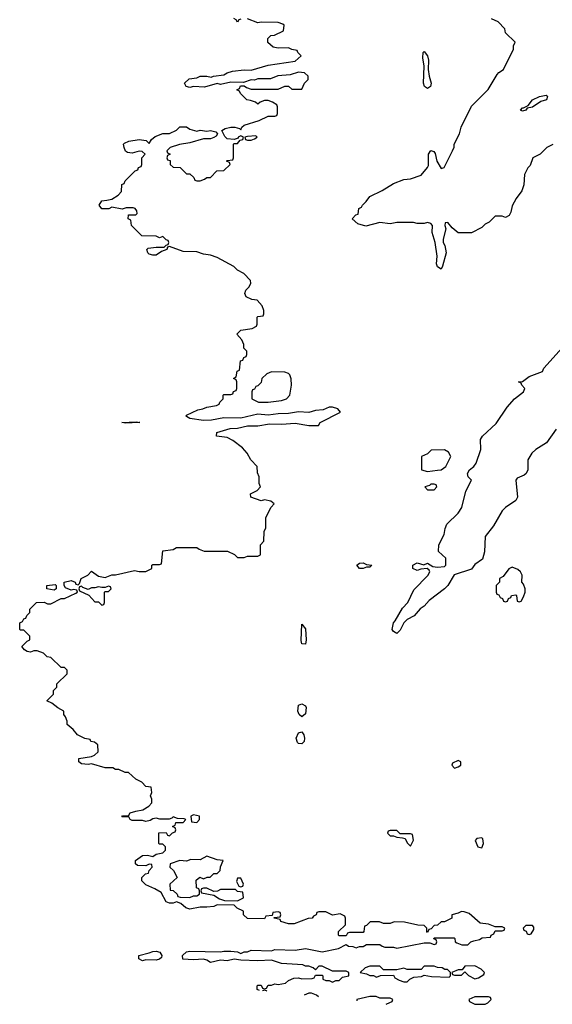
# Model space of a CAD drawing. Header units: inches. Extents: x 2380053 to 2584298, y 380219 to 546618.
# Tile 29 of 256: x 2409486 to 2412626, y 451642 to 457443. Entities that reach past the tile are written whole.
import ezdxf

# ---------------------------------------------------------------- set-up
doc = ezdxf.new("R2010")
doc.units = ezdxf.units.IN
doc.header["$MEASUREMENT"] = 0
doc.layers.add('C4405', color=7, linetype='Continuous')
doc.layers.add('C4415', color=7, linetype='Continuous')

msp = doc.modelspace()

# ---------------------------------------------------------------- linework, layer by layer
at = {"layer": 'C4405', "color": 2, "elevation": 78}
for points in [[(2410000, 456329.2), (2409970, 456329.2), (2409955.3, 456350), (2409970, 456376), (2410000, 456380.3)], [(2410000, 453035.2), (2409990, 453035.3), (2409910, 453059), (2409890, 453055.3), (2409850, 453059), (2409835.3, 453070), (2409835.3, 453090), (2409910, 453102.8), (2409928, 453110), (2409948, 453130), (2409946, 453170), (2409927.3, 453187.3), (2409906, 453190), (2409902, 453202), (2409870, 453208), (2409826, 453230), (2409800.4, 453260.4), (2409766, 453290), (2409766, 453310), (2409756.4, 453336.4), (2409746, 453350), (2409746, 453370), (2409710, 453388), (2409676.4, 453416.4), (2409646, 453430), (2409686, 453470), (2409686, 453490), (2409706, 453510), (2409706, 453530), (2409766, 453590), (2409766, 453610), (2409750, 453626), (2409730, 453626), (2409670, 453686), (2409648.4, 453688.4), (2409626, 453710), (2409590, 453724), (2409570, 453724), (2409550, 453717.2), (2409530, 453721.2), (2409515.3, 453730), (2409498, 453750), (2409530, 453782), (2409546, 453790), (2409546, 453810), (2409510, 453846), (2409490, 453846), (2409486, 453850), (2409486, 453890), (2409502, 453898), (2409510, 453914), (2409522, 453918), (2409527.3, 453932.7), (2409546, 453950), (2409546, 453970), (2409586, 454010), (2409630, 454011.3), (2409650, 454002), (2409670, 454002), (2409730, 454032), (2409750, 454032), (2409816.4, 454063.6), (2409826, 454070), (2409822, 454082), (2409806, 454086), (2409790, 454082), (2409756.4, 454096.4), (2409748, 454110), (2409748.7, 454130), (2409790, 454138.8), (2409814, 454130), (2409818, 454118), (2409830, 454114), (2409838, 454122), (2409848, 454150), (2409888, 454170), (2409910, 454194), (2409950, 454164.7), (2409990, 454156), (2410000, 454160)], [(2410000, 454102), (2409990, 454098), (2409970, 454098), (2409950, 454102), (2409930, 454095.3), (2409910, 454095.3), (2409890, 454086), (2409858, 454098), (2409850, 454106), (2409838, 454102), (2409834, 454090), (2409838, 454078), (2409892.7, 454052.7), (2409930, 454014), (2409950, 454014), (2409970, 453994), (2409982, 453998), (2409986, 454010), (2409986, 454070), (2409990, 454074), (2410000, 454074)]]:
    msp.add_lwpolyline(points, dxfattribs=at)
msp.add_lwpolyline([(2409690, 454082), (2409646, 454090), (2409646, 454110), (2409694.8, 454114.8), (2409702, 454110), (2409702, 454090)], close=True, dxfattribs=at)
at = {"layer": 'C4415', "color": 2}
for points, elevation in [([(2410000, 456380.3), (2410030, 456384.7), (2410066, 456410), (2410086, 456430), (2410087.3, 456472.7), (2410102, 456478), (2410107.3, 456492.7), (2410167.3, 456552.7), (2410182, 456558), (2410187.3, 456572.7), (2410202, 456578), (2410206, 456590), (2410206, 456630), (2410226, 456650), (2410207.3, 456667.3), (2410190, 456668), (2410150, 456657.2), (2410121.2, 456661.2), (2410109, 456669), (2410102, 456690), (2410098, 456710), (2410104.7, 456715.3), (2410130, 456726.8), (2410190, 456738), (2410231.6, 456731.6), (2410250, 456714), (2410263.1, 456736.9), (2410284.7, 456755.3), (2410330, 456772), (2410370, 456772), (2410410, 456792), (2410430, 456812), (2410470, 456812), (2410490, 456798), (2410530, 456786.8), (2410550, 456791.3), (2410590, 456786), (2410610, 456791), (2410642, 456782), (2410652, 456770), (2410643.6, 456756.4), (2410630, 456748), (2410610, 456742), (2410570, 456742), (2410490, 456717.2), (2410427.3, 456707.3), (2410374, 456690), (2410354, 456670), (2410358, 456658), (2410374, 456650), (2410358, 456642), (2410354, 456630), (2410358, 456618), (2410372.7, 456612.7), (2410374, 456590), (2410390, 456574), (2410432.7, 456572.7), (2410470, 456534), (2410490, 456534), (2410512.7, 456512.7), (2410518, 456498), (2410530, 456494), (2410550, 456494), (2410576.4, 456503.6), (2410590, 456514), (2410610, 456514), (2410647.3, 456552.7), (2410690, 456554), (2410726, 456590), (2410722, 456602), (2410706, 456610), (2410710, 456614), (2410742, 456618), (2410746, 456630), (2410746, 456710), (2410750, 456714), (2410770, 456714), (2410786, 456734), (2410802, 456738), (2410806, 456750), (2410790, 456758), (2410774, 456750), (2410774, 456746), (2410750, 456738), (2410710, 456742), (2410694.6, 456754.6), (2410678, 456790), (2410698, 456802), (2410730, 456810.8), (2410754, 456810), (2410782, 456802), (2410790, 456794), (2410795.3, 456810), (2410810, 456821), (2410898, 456850), (2410950, 456874), (2410990, 456874), (2411002, 456878), (2411006, 456890), (2411006, 456930), (2411002, 456942), (2410976.4, 456956.4), (2410950, 456966), (2410930, 456966), (2410903.6, 456956.4), (2410890, 456946), (2410876.4, 456956.4), (2410847.3, 456967.3), (2410826, 456970), (2410787.3, 457007.3), (2410782, 457022), (2410766, 457030), (2410782, 457038), (2410787.3, 457052.7), (2410810, 457054), (2410823.6, 457043.6), (2410850, 457034), (2411010, 457034), (2411050, 457052), (2411071.6, 457051.6), (2411090, 457034), (2411150, 457034), (2411166, 457070), (2411186, 457090), (2411186, 457110), (2411166, 457130), (2411130, 457134), (2411081.4, 457118.6), (2411008.1, 457111.9), (2410964.9, 457095.1), (2410890, 457095.3), (2410870, 457086), (2410850, 457088), (2410806.4, 457073.6), (2410730, 457075.3), (2410670, 457062), (2410650, 457068), (2410574.8, 457045.2), (2410510, 457049), (2410490, 457044), (2410468, 457050), (2410458, 457070), (2410485.6, 457094.4), (2410530, 457101), (2410550, 457111), (2410590, 457111), (2410615.3, 457104.7), (2410629.3, 457110.7), (2410690, 457118), (2410709.3, 457130.7), (2410740.9, 457139.1), (2410810, 457147.3), (2410850, 457144.7), (2410950, 457176), (2411110, 457198), (2411146, 457230), (2411126, 457250), (2411122, 457262), (2411090, 457268), (2411070, 457278), (2411010, 457275.3), (2410980.4, 457280.4), (2410948.4, 457308.4), (2410948.4, 457331.6), (2410966, 457350), (2410987.3, 457352.7), (2411042, 457378), (2411046, 457410), (2411036.4, 457416.4), (2411010, 457426), (2410908.7, 457428.7), (2410890, 457425.2), (2410830, 457448)], 78), ([(2410790, 457446), (2410778, 457442), (2410770, 457428.7), (2410762, 457442), (2410748.7, 457450)], 78), ([(2412630, 456708), (2412594, 456690), (2412554, 456650), (2412511.6, 456628.4), (2412495.3, 456584.7), (2412482, 456570), (2412462, 456530), (2412458, 456470), (2412445.4, 456434.6), (2412412, 456390), (2412390, 456346), (2412382, 456310), (2412371.1, 456288.9), (2412350, 456278), (2412330, 456286), (2412290, 456286), (2412254, 456250), (2412230, 456238), (2412210, 456218), (2412150, 456188), (2412070, 456188), (2412036.4, 456216.4), (2412010, 456248), (2411994, 456246), (2411992, 456230), (2411998.8, 456210), (2411982, 456150), (2411982, 456130), (2411992.9, 456112.9), (2412000.3, 456070), (2411979.3, 455990), (2411970, 455973.2), (2411950, 455986), (2411943.8, 456003.8), (2411946.9, 456050), (2411936.2, 456130), (2411917, 456190), (2411919, 456230), (2411910, 456242), (2411890, 456248), (2411870, 456242), (2411830, 456242), (2411808.4, 456248.4), (2411710, 456248.7), (2411670, 456241.2), (2411610, 456249), (2411526.6, 456226.6), (2411480.2, 456240.2), (2411446, 456270), (2411467.3, 456292.7), (2411482, 456298), (2411486, 456330), (2411502, 456338), (2411506, 456350), (2411528.4, 456371.6), (2411550, 456402), (2411623.1, 456436.9), (2411690, 456478), (2411750, 456502), (2411790, 456504.7), (2411852.9, 456527.1), (2411890, 456571.3), (2411895.3, 456584.7), (2411895.1, 456650), (2411910, 456672), (2411926.8, 456666.8), (2411935.5, 456655.5), (2411946, 456610), (2411970, 456566), (2411988.4, 456571.6), (2412038, 456670), (2412047.3, 456692.7), (2412048, 456710), (2412078, 456770), (2412088, 456810), (2412150, 456934), (2412248.4, 457031.6), (2412300.2, 457119.8), (2412310, 457132), (2412338, 457150), (2412398, 457270), (2412398, 457290), (2412406, 457310), (2412350, 457366), (2412346, 457390), (2412306, 457430), (2412267.3, 457447.3)], 74), ([(2410000, 454160), (2410030, 454172), (2410050, 454172), (2410162, 454198), (2410190, 454192), (2410230, 454192), (2410266, 454210), (2410266, 454230), (2410270, 454234), (2410310, 454234), (2410322, 454238), (2410330, 454314), (2410390, 454322), (2410410, 454334), (2410530, 454334), (2410543.6, 454323.6), (2410572.7, 454312.7), (2410711.3, 454311.3), (2410752.7, 454292.7), (2410770, 454274), (2410810, 454274), (2410830, 454282), (2410890, 454282), (2410906, 454290), (2410906, 454350), (2410926, 454370), (2410927.3, 454427.3), (2410938, 454450), (2410938, 454510), (2410968.4, 454571.6), (2410986, 454590), (2410967.3, 454607.3), (2410930, 454614), (2410910, 454609.2), (2410848, 454630), (2410846, 454650), (2410886, 454670), (2410906, 454690), (2410898, 454710), (2410898, 454750), (2410887.3, 454772.7), (2410886, 454810), (2410848.9, 454848.9), (2410828, 454890), (2410800.4, 454920.4), (2410743.1, 454963.1), (2410710, 454982), (2410646, 454990), (2410648, 455010), (2410726.3, 455033.7), (2410770, 455036), (2410829.3, 455050.7), (2410890, 455050.7), (2410958.6, 455061.4), (2411030, 455059.1), (2411110, 455066.8), (2411190, 455051.3), (2411247.3, 455052.7), (2411258, 455070), (2411378, 455130), (2411362, 455150), (2411330, 455160.9), (2411310, 455160.9), (2411274.7, 455145.3), (2411230, 455141.1), (2411190, 455129.6), (2411130, 455132.2), (2411070, 455122.2), (2411010, 455121.1), (2410950, 455113.7), (2410890, 455118.7), (2410790, 455096.3), (2410690, 455097), (2410616.5, 455083.5), (2410570, 455081.7), (2410490, 455092.7), (2410470, 455105.2), (2410465.2, 455110), (2410470, 455114), (2410535.6, 455144.4), (2410566, 455150), (2410590, 455161), (2410646, 455170), (2410662, 455178), (2410666, 455190), (2410686, 455210), (2410686, 455230), (2410690, 455234), (2410730, 455234), (2410742, 455238), (2410747.3, 455252.7), (2410762, 455258), (2410766, 455270), (2410766, 455310), (2410762, 455322), (2410746, 455330), (2410762, 455338), (2410767.3, 455372.7), (2410782, 455378), (2410787.3, 455432.7), (2410802, 455438), (2410807.3, 455452.7), (2410822, 455458), (2410826, 455470), (2410826, 455490), (2410808, 455508), (2410808, 455530), (2410796.4, 455556.4), (2410766, 455590), (2410790, 455614), (2410856.4, 455623.6), (2410882, 455638), (2410886, 455650), (2410886, 455690), (2410890, 455694), (2410922, 455698), (2410926, 455710), (2410926, 455730), (2410916.4, 455756.4), (2410886, 455790), (2410854.5, 455794.5), (2410822, 455810), (2410814, 455830), (2410819, 455850), (2410838, 455870), (2410848, 455890), (2410847.3, 455907.3), (2410808.4, 455948.4), (2410770, 455968), (2410748.9, 455988.9), (2410650, 456042), (2410610, 456055.3), (2410570, 456062), (2410530, 456075.1), (2410450, 456077.2), (2410370, 456106), (2410358, 456102), (2410354, 456090), (2410322, 456078), (2410290, 456055.3), (2410270, 456055.3), (2410250, 456062), (2410242, 456070), (2410235.3, 456090), (2410243.7, 456096.3), (2410290, 456102.8), (2410338, 456102), (2410350, 456114), (2410362, 456118), (2410366, 456130), (2410362, 456142), (2410350, 456146), (2410330, 456166), (2410310, 456158), (2410290, 456168), (2410206, 456170), (2410146, 456230), (2410142, 456262), (2410126, 456270), (2410127.3, 456292.7), (2410170, 456294), (2410178, 456302), (2410176.4, 456316.4), (2410166, 456330), (2410155.3, 456335.3), (2410113.6, 456333.6), (2410090, 456326), (2410030, 456338), (2410010.8, 456329.2), (2410000, 456329.2)], 78), ([(2412648.5, 455031.5), (2412591, 454950), (2412528.3, 454911.7), (2412504.7, 454890), (2412481, 454850), (2412481, 454790), (2412471.3, 454770), (2412459.8, 454760.2), (2412418, 454742), (2412411.3, 454730), (2412421, 454630), (2412411.3, 454610), (2412350, 454568.7), (2412330, 454549), (2412278.3, 454461.7), (2412230, 454398), (2412227.1, 454307.1), (2412214.6, 454265.4), (2412170, 454234), (2412150, 454205.2), (2412046.8, 454173.2), (2412011, 454110), (2411990.5, 454089.5), (2411899.8, 454020.2), (2411870, 453988.7), (2411847.1, 453972.9), (2411812, 453930), (2411770.9, 453909.1), (2411751.1, 453888.9), (2411730, 453846), (2411710, 453826), (2411690, 453838), (2411682, 453850), (2411689, 453890), (2411699.3, 453900.7), (2411743.2, 453976.8), (2411774, 454010), (2411810, 454084.7), (2411892, 454168), (2411904, 454190), (2411900.4, 454200.4), (2411888.9, 454208.9), (2411850, 454205.2), (2411830, 454197), (2411804.5, 454210), (2411804.5, 454230), (2411830, 454243), (2411869, 454231), (2411890, 454242), (2411922, 454222), (2411950, 454217.3), (2411990, 454221), (2411999, 454230), (2411998, 454270), (2411955.1, 454310), (2411957.6, 454350), (2411989.2, 454410), (2411994.5, 454445.5), (2412004, 454470), (2412070, 454536), (2412092.7, 454570), (2412115.6, 454664.4), (2412148.7, 454730), (2412129.5, 454749.5), (2412126, 454770), (2412137.2, 454790), (2412164, 454810), (2412177.2, 454830), (2412204, 454910), (2412202, 454970), (2412215.3, 454990), (2412295.5, 455064.5), (2412360.2, 455159.8), (2412404, 455210), (2412455.3, 455250), (2412464, 455270), (2412446, 455290), (2412442, 455302), (2412426, 455310), (2412450, 455311.3), (2412490, 455340.5), (2412568, 455370), (2412575.3, 455390), (2412701.2, 455530)], 74), ([(2410000, 454074), (2410010, 454074), (2410026, 454090), (2410022, 454102), (2410010, 454106), (2410000, 454102)], 78), ([(2410899.9, 451723), (2410886, 451730), (2410886, 451750), (2410890, 451754), (2410910, 451754), (2410918, 451738), (2410930, 451734), (2410942, 451738), (2410950, 451754), (2410970, 451754), (2410990, 451762), (2411010, 451758), (2411054, 451766), (2411070, 451782), (2411103.1, 451796.9), (2411130, 451798), (2411150, 451792), (2411210, 451794), (2411222, 451798), (2411230, 451814), (2411270, 451814), (2411274, 451810), (2411274, 451790), (2411290, 451782), (2411310, 451782), (2411330, 451772), (2411350, 451782), (2411370, 451782), (2411390, 451802), (2411426, 451810), (2411426, 451830), (2411410, 451838), (2411330, 451838), (2411270, 451866), (2411250, 451866), (2411230, 451846), (2411216.4, 451856.4), (2411190, 451866), (2411170, 451866), (2411154.6, 451874.6), (2411030, 451882), (2410970, 451902), (2410890, 451899), (2410790, 451902), (2410750, 451908), (2410710, 451899), (2410670, 451902), (2410610, 451889), (2410590, 451902), (2410568.9, 451908.9), (2410510, 451904), (2410448.7, 451908.7), (2410446, 451930), (2410469.3, 451950.7), (2410490, 451954.8), (2410670, 451951), (2410690, 451956), (2410730, 451956), (2410770.9, 451950.9), (2410790, 451942), (2410810, 451951.3), (2410830, 451951.3), (2410850, 451961), (2410970, 451958), (2410990, 451964.7), (2411110, 451961), (2411170, 451971.3), (2411270, 451951.3), (2411366, 451970), (2411410, 451994), (2411423.6, 451983.6), (2411450, 451982), (2411470, 451974), (2411490, 451982), (2411510, 451982), (2411530, 451994), (2411610, 451994), (2411623.6, 451983.6), (2411639.6, 451979.6), (2411690, 451978), (2411710, 451972), (2411870, 452004.7), (2411903.6, 452003.6), (2411930, 451994), (2411942, 451998), (2411946, 452010), (2411942, 452022), (2411927.3, 452027.3), (2411930, 452034), (2412047.3, 452032.7), (2412052, 452030), (2412054, 452010), (2412063.6, 452003.6), (2412092.7, 451992.7), (2412127.3, 451992.7), (2412146, 452010), (2412163.1, 452016.9), (2412196.4, 452023.6), (2412212.7, 452032.7), (2412262, 452038), (2412266, 452050), (2412282, 452058), (2412290, 452074), (2412330, 452074), (2412342, 452078), (2412346, 452090), (2412330, 452098), (2412290, 452098), (2412250, 452114), (2412200.4, 452120.4), (2412136.4, 452176.4), (2412107.3, 452187.3), (2412090, 452188), (2412070, 452178), (2412034, 452170), (2412034, 452150), (2411990, 452128), (2411970, 452128), (2411950, 452108), (2411930, 452106), (2411912.7, 452087.3), (2411898, 452082), (2411890, 452066), (2411886, 452070), (2411886, 452090), (2411870, 452106), (2411832.7, 452107.3), (2411754, 452126), (2411692.7, 452127.3), (2411670, 452118), (2411630, 452118), (2411607.3, 452127.3), (2411552.7, 452127.3), (2411530, 452106), (2411518, 452102), (2411514, 452070), (2411510, 452066), (2411430, 452066), (2411418, 452062), (2411410, 452046), (2411370, 452046), (2411366, 452050), (2411366, 452070), (2411406, 452110), (2411406, 452150), (2411402, 452162), (2411374.6, 452174.6), (2411330, 452168), (2411290, 452186), (2411250, 452186), (2411238, 452182), (2411234, 452170), (2411218, 452162), (2411211.1, 452148.9), (2411187.3, 452147.3), (2411103.6, 452116.4), (2411070, 452115.3), (2411026, 452130), (2411022, 452142), (2410986, 452150), (2410986, 452154), (2411022, 452158), (2411026, 452170), (2411022, 452182), (2411010, 452186), (2410978, 452182), (2410974, 452166), (2410938, 452162), (2410930, 452146), (2410830, 452148), (2410806, 452170), (2410806, 452190), (2410768.4, 452208.4), (2410750, 452226), (2410650, 452228), (2410630, 452219), (2410590, 452214), (2410550, 452215.3), (2410490, 452202), (2410466, 452210), (2410436.4, 452236.4), (2410410, 452246), (2410390, 452238), (2410370, 452238), (2410350, 452246), (2410320.4, 452300.4), (2410283.1, 452323.1), (2410230, 452346), (2410206, 452370), (2410206, 452390), (2410228.4, 452411.6), (2410246, 452414), (2410248.7, 452431.3), (2410268, 452450), (2410266, 452466), (2410250, 452468), (2410230, 452457.2), (2410180.2, 452460.2), (2410168, 452470), (2410168, 452490), (2410210, 452518.8), (2410239.8, 452519.8), (2410270, 452512), (2410290, 452526), (2410330, 452534), (2410346, 452550), (2410346, 452570), (2410330, 452586), (2410310, 452586), (2410306, 452590), (2410307.3, 452652.7), (2410350, 452654), (2410358, 452638), (2410370, 452634), (2410387.3, 452652.7), (2410402, 452658), (2410406, 452670), (2410402, 452682), (2410386, 452690), (2410402, 452698), (2410407.3, 452712.7), (2410450, 452714), (2410466, 452730), (2410455.3, 452735.3), (2410416.4, 452736.4), (2410390, 452746), (2410382, 452738), (2410366.4, 452733.6), (2410313.2, 452733.2), (2410290, 452738), (2410270, 452735.3), (2410256, 452724), (2410230, 452719), (2410210, 452724), (2410150, 452725.2), (2410138, 452730), (2410130, 452746), (2410087.3, 452747.3), (2410091.6, 452751.6), (2410127.3, 452752.7), (2410138, 452770), (2410170, 452780.7), (2410212.5, 452787.5), (2410248, 452810), (2410266, 452830), (2410266, 452850), (2410258, 452870), (2410266, 452890), (2410262, 452922), (2410230, 452926), (2410206, 452950), (2410170, 452968), (2410127.3, 453007.3), (2410108.4, 453008.4), (2410070, 453026), (2410050, 453026), (2410034.6, 453034.6), (2410000, 453035.2)], 78), ([(2410942.4, 451718.5), (2410942, 451722), (2410930, 451726), (2410918, 451722), (2410917.6, 451721.2)], 78), ([(2411190, 451708), (2411164, 451695)], 78), ([(2411248, 451686.1), (2411236.4, 451696.4), (2411207.3, 451707.3), (2411190, 451708)], 78), ([(2411570, 451688), (2411550, 451688), (2411474, 451670), (2411474, 451662.1)], 78), ([(2411647, 451643.7), (2411650, 451644.7), (2411682, 451658), (2411686, 451670), (2411670, 451678), (2411610, 451678), (2411587.3, 451687.3), (2411570, 451688)], 78)]:
    msp.add_lwpolyline(points, dxfattribs=dict(at, elevation=elevation))
for points, elevation in [([(2411890, 457037), (2411872.7, 457050), (2411867.1, 457070), (2411869.6, 457170), (2411862.4, 457217.6), (2411865.2, 457250), (2411870, 457254.8), (2411890.4, 457230), (2411895.2, 457204.8), (2411893.4, 457150), (2411899.1, 457110), (2411911.8, 457070), (2411907.3, 457050)], 74), ([(2412450, 456903.7), (2412439, 456910), (2412450, 456924.7), (2412456.4, 456923.6), (2412482.7, 456937.3), (2412510, 456970.4), (2412550.7, 456990.7), (2412590, 456998), (2412595.3, 456995.3), (2412598, 456990), (2412591, 456970), (2412558.8, 456961.2), (2412510, 456927.6), (2412478, 456922), (2412470, 456909.6)], 70), ([(2410878, 456758), (2410830, 456755.3), (2410814, 456750), (2410818, 456738), (2410830, 456734), (2410850, 456734), (2410870, 456742), (2410886, 456750)], 78), ([(2410970, 455368), (2410943.6, 455356.4), (2410914, 455330), (2410910, 455306), (2410890, 455286), (2410878, 455282), (2410870, 455266), (2410858, 455262), (2410854, 455250), (2410854, 455210), (2410894, 455190), (2410950, 455188.8), (2411030, 455198.8), (2411058, 455210), (2411078, 455230), (2411088, 455290), (2411087.3, 455327.3), (2411078, 455350), (2411070, 455358), (2411050, 455366)], 78), ([(2410110, 455066.6), (2410088.7, 455070), (2410174.4, 455074.4), (2410194, 455070), (2410190, 455069.4)], 78), ([(2411990, 454908), (2411912.7, 454907.3), (2411890, 454886), (2411854, 454870), (2411854, 454790), (2411890, 454781), (2411950, 454788.2), (2411970, 454791.3), (2411998, 454810), (2412028, 454870), (2412014.6, 454894.6)], 78), ([(2411930, 454706), (2411910, 454706), (2411902, 454698), (2411874, 454690), (2411890, 454674), (2411930, 454674), (2411946, 454690), (2411942, 454702)], 78), ([(2411510, 454209.7), (2411489.2, 454210), (2411473.2, 454230), (2411490, 454242), (2411510, 454243), (2411530, 454233), (2411562, 454230), (2411550, 454218), (2411530, 454218)], 74), ([(2412390, 454218), (2412370, 454208), (2412336.9, 454163.1), (2412314, 454150), (2412314, 454130), (2412294, 454110), (2412294, 454070), (2412298, 454058), (2412310, 454054), (2412318, 454038), (2412332.7, 454032.7), (2412338, 454018), (2412350, 454014), (2412362, 454018), (2412367.3, 454032.7), (2412382, 454038), (2412386, 454050), (2412410, 454054), (2412414, 454050), (2412418, 454018), (2412430, 454014), (2412442, 454018), (2412456.4, 454043.6), (2412466, 454070), (2412466, 454090), (2412456.4, 454116.4), (2412446, 454130), (2412448, 454170), (2412438, 454190), (2412423.1, 454203.1)], 78), ([(2411170, 453764.5), (2411150, 453765.2), (2411145.2, 453785.2), (2411150, 453882), (2411170, 453854), (2411174.4, 453790)], 74), ([(2411150, 453335.1), (2411132.7, 453350), (2411126.6, 453370), (2411130, 453404.7), (2411150, 453413), (2411170, 453400.7), (2411174.3, 453390), (2411170, 453354)], 74), ([(2411150, 453177.4), (2411130, 453178.9), (2411124.1, 453184.1), (2411116.9, 453210), (2411130, 453240.5), (2411150, 453247.7), (2411161.3, 453230), (2411164.2, 453210), (2411162.6, 453190)], 74), ([(2412070, 453078), (2412038, 453062), (2412034, 453050), (2412050, 453034), (2412070, 453042), (2412086, 453050), (2412086, 453070)], 78), ([(2410510, 452758), (2410494, 452750), (2410498, 452718), (2410530, 452714), (2410546, 452730), (2410546, 452750)], 78), ([(2411710, 452666), (2411670, 452666), (2411658, 452662), (2411654, 452650), (2411670, 452634), (2411690, 452634), (2411710, 452626), (2411743.6, 452623.6), (2411758, 452618), (2411770, 452594), (2411790, 452574), (2411808, 452610), (2411802, 452642), (2411790, 452646), (2411730, 452646)], 78), ([(2412210, 452622), (2412181, 452619), (2412172, 452608), (2412187.7, 452570), (2412210, 452564), (2412219.5, 452590), (2412216.5, 452616.5)], 78), ([(2410590, 452515.3), (2410550, 452492.7), (2410494.6, 452494.6), (2410470, 452485.2), (2410430, 452489), (2410374, 452470), (2410372, 452450), (2410392, 452430), (2410414, 452390), (2410372, 452350), (2410374, 452314), (2410390, 452312), (2410414, 452290), (2410418, 452278), (2410432.7, 452272.7), (2410490, 452272), (2410510, 452282), (2410530, 452282), (2410546, 452290), (2410546, 452310), (2410542, 452322), (2410528.4, 452328.4), (2410527.3, 452372.7), (2410548.4, 452391.6), (2410570, 452382), (2410592, 452392), (2410608, 452392), (2410630, 452412), (2410650, 452412), (2410668, 452430), (2410668.9, 452451.1), (2410686, 452490), (2410650, 452492.7)], 78), ([(2410790, 452386), (2410770, 452386), (2410764.7, 452364.7), (2410778, 452338), (2410790, 452334), (2410802, 452338), (2410806, 452350)], 78), ([(2410590, 452326), (2410570, 452326), (2410558, 452322), (2410554, 452310), (2410558, 452298), (2410630, 452284.7), (2410663.6, 452263.6), (2410692.7, 452252.7), (2410770, 452252), (2410790, 452262), (2410806, 452270), (2410802, 452302), (2410770, 452306), (2410758, 452318), (2410670, 452318), (2410651.6, 452308.4), (2410630, 452306)], 78), ([(2412510, 452106), (2412470, 452106), (2412454, 452090), (2412458, 452078), (2412472.7, 452072.7), (2412478, 452058), (2412490, 452054), (2412502, 452058), (2412516.4, 452083.6), (2412516.4, 452096.4)], 78), ([(2410290, 451901.2), (2410230, 451904), (2410210, 451899), (2410188, 451910), (2410188.7, 451930), (2410250, 451944.7), (2410270, 451954), (2410290, 451954.8), (2410312, 451950), (2410324.7, 451930), (2410322, 451918), (2410310, 451908.7)], 78), ([(2411930, 451866), (2411870, 451866), (2411852, 451848), (2411770, 451848), (2411750, 451855.3), (2411710, 451846), (2411630, 451846), (2411610, 451866), (2411550, 451866), (2411523.6, 451856.4), (2411494, 451830), (2411530, 451822), (2411550, 451812), (2411571.6, 451811.6), (2411590, 451802), (2411612.7, 451812.7), (2411690, 451814), (2411698, 451798), (2411723.6, 451783.6), (2411750, 451774), (2411770, 451774), (2411786, 451790), (2411810, 451802), (2411854.6, 451805.4), (2411870, 451814), (2411914.6, 451805.4), (2412018, 451802), (2412026, 451810), (2412026, 451830), (2412007.3, 451847.3), (2411992.7, 451847.3), (2411976.4, 451856.4), (2411950, 451858)], 78), ([(2412170, 451868), (2412110, 451866), (2412094, 451846), (2412070, 451846), (2412034, 451830), (2412038, 451818), (2412050, 451814), (2412090, 451814), (2412110, 451834), (2412131.6, 451811.6), (2412170, 451792), (2412190, 451798), (2412222, 451818), (2412226, 451830), (2412206, 451850)], 78), ([(2412250, 451686), (2412170, 451686), (2412134, 451670), (2412138, 451658), (2412170, 451642), (2412230, 451642), (2412246, 451650), (2412266, 451670), (2412262, 451682)], 78)]:
    msp.add_lwpolyline(points, close=True, dxfattribs=dict(at, elevation=elevation))

doc.saveas('drawing.dxf')
